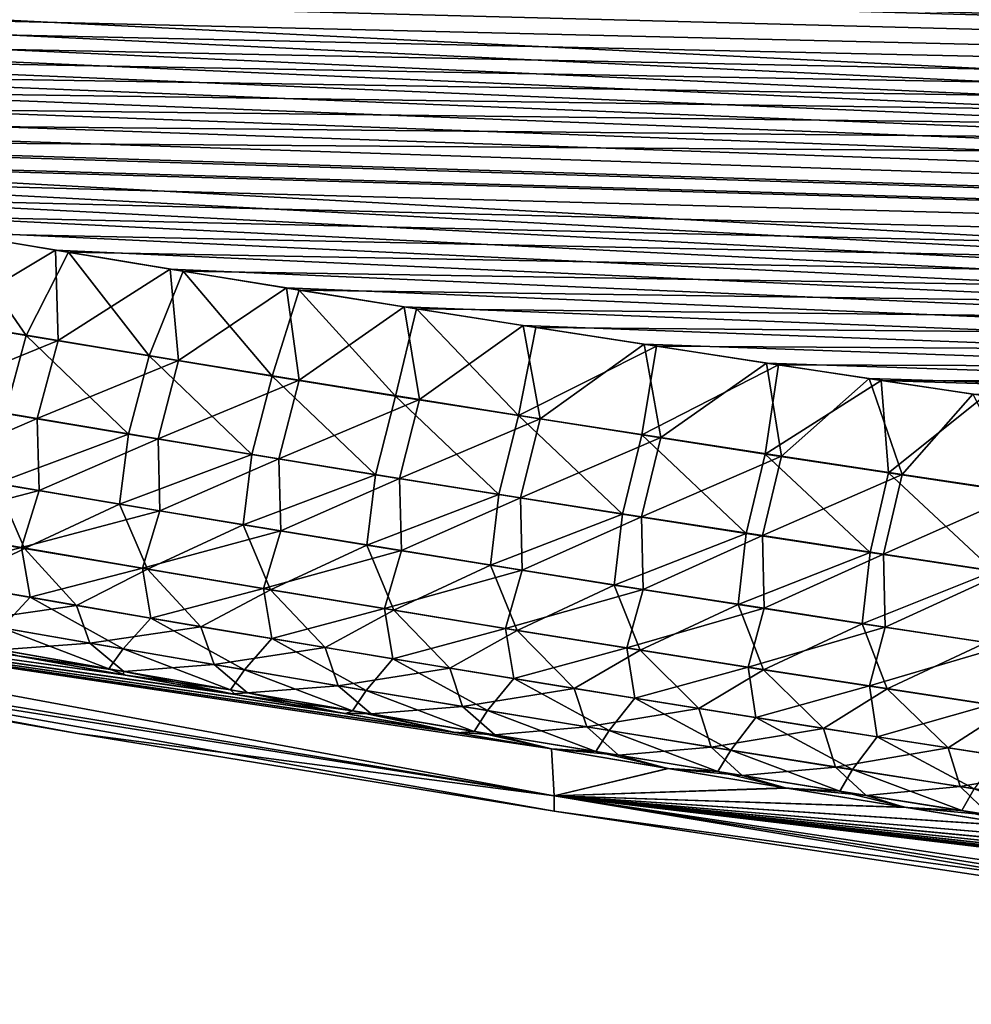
# Model space of a CAD drawing. Header units: metres. Extents: x -61 to 49, y -32 to 32.
# Tile 116 of 256: x 26.01 to 28.02, y -23.94 to -21.86. Entities that reach past the tile are written whole.
import ezdxf

# ---------------------------------------------------------------- set-up
doc = ezdxf.new("R2010")
doc.units = ezdxf.units.M
doc.layers.add('solid_K_27_40_10_000Y34', color=7, linetype='CONTINUOUS')

msp = doc.modelspace()

# ---------------------------------------------------------------- linework, layer by layer
at = {"layer": 'solid_K_27_40_10_000Y34'}
for points in [[(41.866512, -22.241011, -4.715289), (20.388296, -21.244297, -4.608325), (20.172583, -21.195908, -4.637808)], [(42.047718, -21.854116, -5.022421), (41.866512, -22.241011, -4.715289), (20.172583, -21.195908, -4.637808)], [(41.866512, -22.241011, -4.715289), (20.607456, -21.292816, -4.579085), (20.388296, -21.244297, -4.608325)], [(41.866512, -22.241011, -4.715289), (20.829693, -21.341505, -4.550038), (20.607456, -21.292816, -4.579085)], [(41.866512, -22.241011, -4.715289), (21.054878, -21.390381, -4.521169), (20.829693, -21.341505, -4.550038)], [(41.866512, -22.241011, -4.715289), (21.283171, -21.439421, -4.492499), (21.054878, -21.390381, -4.521169)], [(41.866512, -22.241011, -4.715289), (21.514732, -21.488605, -4.46405), (21.283171, -21.439421, -4.492499)], [(41.866512, -22.241011, -4.715289), (21.749722, -21.537914, -4.435843), (21.514732, -21.488605, -4.46405)], [(41.866512, -22.241011, -4.715289), (21.9883, -21.587326, -4.407899), (21.749722, -21.537914, -4.435843)], [(41.866512, -22.241011, -4.715289), (22.230627, -21.636822, -4.38024), (21.9883, -21.587326, -4.407899)], [(41.866512, -22.241011, -4.715289), (22.476862, -21.68638, -4.352885), (22.230627, -21.636822, -4.38024)], [(41.866524, -22.240993, 4.715302), (22.261692, -21.643131, 4.376736), (22.507744, -21.692574, 4.349485)], [(41.866524, -22.240993, 4.715302), (42.047729, -21.854095, 5.022439), (22.261692, -21.643131, 4.376736)], [(41.67128, -22.63817, -4.417105), (22.726818, -21.736027, -4.325805), (22.476862, -21.68638, -4.352885)], [(41.866512, -22.241011, -4.715289), (41.67128, -22.63817, -4.417105), (22.476862, -21.68638, -4.352885)], [(41.866524, -22.240993, 4.715302), (22.507744, -21.692574, 4.349485), (22.757507, -21.742102, 4.322508)], [(41.67128, -22.63817, -4.417105), (22.980062, -21.78582, -4.298938), (22.726818, -21.736027, -4.325805)], [(41.866524, -22.240993, 4.715302), (22.757507, -21.742102, 4.322508), (23.010551, -21.791779, 4.295744)], [(41.67128, -22.63817, -4.417105), (23.185148, -21.825741, -4.277617), (22.980062, -21.78582, -4.298938)], [(41.866524, -22.240993, 4.715302), (23.010551, -21.791779, 4.295744), (23.215467, -21.831604, 4.274504)], [(41.67128, -22.63817, -4.417105), (23.392555, -21.865723, -4.256464), (23.185148, -21.825741, -4.277617)], [(41.866524, -22.240993, 4.715302), (23.215467, -21.831604, 4.274504), (23.422699, -21.871489, 4.253433)], [(41.67128, -22.63817, -4.417105), (23.602381, -21.905748, -4.235495), (23.392555, -21.865723, -4.256464)], [(41.866524, -22.240993, 4.715302), (23.422699, -21.871489, 4.253433), (23.632343, -21.911417, 4.232545)], [(41.67128, -22.63817, -4.417105), (23.814728, -21.945803, -4.214725), (23.602381, -21.905748, -4.235495)], [(41.866524, -22.240993, 4.715302), (23.632343, -21.911417, 4.232545), (23.8445, -21.951372, 4.211856)], [(41.67128, -22.63817, -4.417105), (24.029692, -21.985868, -4.194168), (23.814728, -21.945803, -4.214725)], [(41.866524, -22.240993, 4.715302), (23.8445, -21.951372, 4.211856), (24.059267, -21.991339, 4.191379)], [(41.67128, -22.63817, -4.417105), (24.247375, -22.02593, -4.173838), (24.029692, -21.985868, -4.194168)], [(41.866524, -22.240993, 4.715302), (24.059267, -21.991339, 4.191379), (24.276745, -22.031301, 4.171128)], [(41.67128, -22.63817, -4.417105), (24.467875, -22.065971, -4.153749), (24.247375, -22.02593, -4.173838)], [(41.866524, -22.240993, 4.715302), (24.276745, -22.031301, 4.171128), (24.49703, -22.071241, 4.151118)], [(41.67128, -22.63817, -4.417105), (24.691292, -22.105974, -4.133915), (24.467875, -22.065971, -4.153749)], [(41.866524, -22.240993, 4.715302), (24.49703, -22.071241, 4.151118), (24.720224, -22.111145, 4.131363)], [(41.67128, -22.63817, -4.417105), (24.917397, -22.145981, -4.114298), (24.691292, -22.105974, -4.133915)], [(41.671288, -22.638155, 4.417117), (24.720224, -22.111145, 4.131363), (24.946098, -22.151049, 4.111824)], [(41.671288, -22.638155, 4.417117), (41.866524, -22.240993, 4.715302), (24.720224, -22.111145, 4.131363)], [(41.461411, -23.045681, -4.12811), (25.14587, -22.186041, -4.094847), (24.917397, -22.145981, -4.114298)], [(41.67128, -22.63817, -4.417105), (41.461411, -23.045681, -4.12811), (24.917397, -22.145981, -4.114298)], [(41.671288, -22.638155, 4.417117), (24.946098, -22.151049, 4.111824), (25.174335, -22.191008, 4.09245)], [(41.461411, -23.045681, -4.12811), (25.376831, -22.226135, -4.075581), (25.14587, -22.186041, -4.094847)], [(41.671288, -22.638155, 4.417117), (25.174335, -22.191008, 4.09245), (25.405054, -22.230997, 4.07326)], [(41.461411, -23.045681, -4.12811), (25.610407, -22.266237, -4.05652), (25.376831, -22.226135, -4.075581)], [(41.671288, -22.638155, 4.417117), (25.405054, -22.230997, 4.07326), (25.63838, -22.270996, 4.054276)], [(41.461411, -23.045681, -4.12811), (25.84672, -22.306326, -4.037685), (25.610407, -22.266237, -4.05652)], [(41.671288, -22.638155, 4.417117), (25.63838, -22.270996, 4.054276), (25.874434, -22.31098, 4.035517)], [(26.0238, -22.526585, 3.874636), (25.874434, -22.31098, 4.035517), (25.764185, -22.482822, 3.894345)], [(25.837564, -22.494631, -3.889271), (25.84672, -22.306326, -4.037685), (26.085894, -22.346376, -4.019096)], [(41.461411, -23.045681, -4.12811), (26.085894, -22.346376, -4.019096), (25.84672, -22.306326, -4.037685)], [(41.671288, -22.638155, 4.417117), (25.874434, -22.31098, 4.035517), (26.113338, -22.350925, 4.017003)], [(26.0238, -22.526585, 3.874636), (26.113338, -22.350925, 4.017003), (25.874434, -22.31098, 4.035517)], [(25.837564, -22.494631, -3.889271), (26.085894, -22.346376, -4.019096), (26.091578, -22.537275, -3.870136)], [(26.283569, -22.569756, 3.855456), (26.113338, -22.350925, 4.017003), (26.0238, -22.526585, 3.874636)], [(41.461411, -23.045681, -4.12811), (26.328053, -22.386364, -4.000771), (26.085894, -22.346376, -4.019096)], [(26.091578, -22.537275, -3.870136), (26.085894, -22.346376, -4.019096), (26.328053, -22.386364, -4.000771)], [(41.671288, -22.638155, 4.417117), (26.113338, -22.350925, 4.017003), (26.355221, -22.390806, 3.998752)], [(26.283569, -22.569756, 3.855456), (26.355221, -22.390806, 3.998752), (26.113338, -22.350925, 4.017003)], [(26.091578, -22.537275, -3.870136), (26.328053, -22.386364, -4.000771), (26.345739, -22.579355, -3.851505)], [(26.543491, -22.612337, 3.836794), (26.355221, -22.390806, 3.998752), (26.283569, -22.569756, 3.855456)], [(41.461411, -23.045681, -4.12811), (26.573324, -22.426266, -3.982731), (26.328053, -22.386364, -4.000771)], [(26.345739, -22.579355, -3.851505), (26.328053, -22.386364, -4.000771), (26.573324, -22.426266, -3.982731)], [(41.671288, -22.638155, 4.417117), (26.355221, -22.390806, 3.998752), (26.600201, -22.430601, 3.980786)], [(26.543491, -22.612337, 3.836794), (26.600201, -22.430601, 3.980786), (26.355221, -22.390806, 3.998752)], [(26.345739, -22.579355, -3.851505), (26.573324, -22.426266, -3.982731), (26.600046, -22.620871, -3.833369)], [(41.461411, -23.045681, -4.12811), (26.821829, -22.466057, -3.964994), (26.573324, -22.426266, -3.982731)], [(26.600046, -22.620871, -3.833369), (26.573324, -22.426266, -3.982731), (26.821829, -22.466057, -3.964994)], [(26.803558, -22.654331, 3.818642), (26.600201, -22.430601, 3.980786), (26.543491, -22.612337, 3.836794)], [(41.671288, -22.638155, 4.417117), (26.600201, -22.430601, 3.980786), (26.848402, -22.470284, 3.963121)], [(26.803558, -22.654331, 3.818642), (26.848402, -22.470284, 3.963121), (26.600201, -22.430601, 3.980786)], [(26.600046, -22.620871, -3.833369), (26.821829, -22.466057, -3.964994), (26.85449, -22.661825, -3.81572)], [(41.461411, -23.045681, -4.12811), (27.073692, -22.505713, -3.947579), (26.821829, -22.466057, -3.964994)], [(26.85449, -22.661825, -3.81572), (26.821829, -22.466057, -3.964994), (27.073692, -22.505713, -3.947579)], [(26.0238, -22.526585, 3.874636), (25.764185, -22.482822, 3.894345), (25.979401, -22.691254, 3.707087)], [(27.063768, -22.695744, 3.800991), (26.848402, -22.470284, 3.963121), (26.803558, -22.654331, 3.818642)], [(41.671288, -22.638155, 4.417117), (26.848402, -22.470284, 3.963121), (27.099949, -22.509832, 3.945779)], [(27.063768, -22.695744, 3.800991), (27.099949, -22.509832, 3.945779), (26.848402, -22.470284, 3.963121)], [(25.837564, -22.494631, -3.889271), (26.091578, -22.537275, -3.870136), (25.792618, -22.658981, -3.721556)], [(26.85449, -22.661825, -3.81572), (27.073692, -22.505713, -3.947579), (27.109074, -22.702223, -3.79855)], [(27.063768, -22.695744, 3.800991), (27.354832, -22.549248, 3.928751), (27.099949, -22.509832, 3.945779)], [(41.461411, -23.045681, -4.12811), (27.328907, -22.545237, -3.930479), (27.073692, -22.505713, -3.947579)], [(27.109074, -22.702223, -3.79855), (27.073692, -22.505713, -3.947579), (27.328907, -22.545237, -3.930479)], [(41.671288, -22.638155, 4.417117), (27.099949, -22.509832, 3.945779), (27.354832, -22.549248, 3.928751)], [(26.0238, -22.526585, 3.874636), (25.979401, -22.691254, 3.707087), (26.239922, -22.734955, 3.688231)], [(26.283569, -22.569756, 3.855456), (26.0238, -22.526585, 3.874636), (26.239922, -22.734955, 3.688231)], [(26.091578, -22.537275, -3.870136), (26.047371, -22.702154, -3.702742), (25.792618, -22.658981, -3.721556)], [(26.091578, -22.537275, -3.870136), (26.345739, -22.579355, -3.851505), (26.047371, -22.702154, -3.702742)], [(27.32412, -22.736572, 3.783834), (27.354832, -22.549248, 3.928751), (27.063768, -22.695744, 3.800991)], [(27.109074, -22.702223, -3.79855), (27.328907, -22.545237, -3.930479), (27.363787, -22.742062, -3.781851)], [(27.32412, -22.736572, 3.783834), (27.612488, -22.588654, 3.911933), (27.354832, -22.549248, 3.928751)], [(41.461411, -23.045681, -4.12811), (27.586908, -22.584755, -3.91359), (27.328907, -22.545237, -3.930479)], [(27.363787, -22.742062, -3.781851), (27.328907, -22.545237, -3.930479), (27.586908, -22.584755, -3.91359)], [(41.671288, -22.638155, 4.417117), (27.354832, -22.549248, 3.928751), (27.612488, -22.588654, 3.911933)], [(26.283569, -22.569756, 3.855456), (26.239922, -22.734955, 3.688231), (26.500586, -22.778053, 3.66989)], [(26.543491, -22.612337, 3.836794), (26.283569, -22.569756, 3.855456), (26.500586, -22.778053, 3.66989)], [(26.345739, -22.579355, -3.851505), (26.302263, -22.744749, -3.684428), (26.047371, -22.702154, -3.702742)], [(26.345739, -22.579355, -3.851505), (26.600046, -22.620871, -3.833369), (26.302263, -22.744749, -3.684428)], [(27.584606, -22.776821, 3.767165), (27.612488, -22.588654, 3.911933), (27.32412, -22.736572, 3.783834)], [(27.363787, -22.742062, -3.781851), (27.586908, -22.584755, -3.91359), (27.618631, -22.781347, -3.765616)], [(27.584606, -22.776821, 3.767165), (27.82935, -22.621475, 3.898084), (27.612488, -22.588654, 3.911933)], [(41.461411, -23.045681, -4.12811), (27.80407, -22.617668, -3.899683), (27.586908, -22.584755, -3.91359)], [(27.618631, -22.781347, -3.765616), (27.586908, -22.584755, -3.91359), (27.80407, -22.617668, -3.899683)], [(41.671288, -22.638155, 4.417117), (27.612488, -22.588654, 3.911933), (27.82935, -22.621475, 3.898084)], [(26.543491, -22.612337, 3.836794), (26.500586, -22.778053, 3.66989), (26.761391, -22.820557, 3.652056)], [(26.803558, -22.654331, 3.818642), (26.543491, -22.612337, 3.836794), (26.761391, -22.820557, 3.652056)], [(26.600046, -22.620871, -3.833369), (26.557295, -22.786772, -3.666606), (26.302263, -22.744749, -3.684428)], [(26.600046, -22.620871, -3.833369), (26.85449, -22.661825, -3.81572), (26.557295, -22.786772, -3.666606)], [(27.845224, -22.816492, 3.750977), (27.82935, -22.621475, 3.898084), (27.584606, -22.776821, 3.767165)], [(27.618631, -22.781347, -3.765616), (27.80407, -22.617668, -3.899683), (27.873602, -22.82008, -3.749841)], [(41.461411, -23.045681, -4.12811), (28.023281, -22.650547, -3.885945), (27.80407, -22.617668, -3.899683)], [(27.873602, -22.82008, -3.749841), (27.80407, -22.617668, -3.899683), (28.023281, -22.650547, -3.885945)], [(41.461418, -23.04567, 4.128119), (27.82935, -22.621475, 3.898084), (28.048254, -22.654259, 3.884405)], [(27.845224, -22.816492, 3.750977), (28.048254, -22.654259, 3.884405), (27.82935, -22.621475, 3.898084)], [(41.461418, -23.04567, 4.128119), (41.671288, -22.638155, 4.417117), (27.82935, -22.621475, 3.898084)], [(26.803558, -22.654331, 3.818642), (26.761391, -22.820557, 3.652056), (27.022333, -22.862465, 3.634718)], [(27.063768, -22.695744, 3.800991), (26.803558, -22.654331, 3.818642), (27.022333, -22.862465, 3.634718)], [(28.105974, -22.855587, 3.735264), (28.048254, -22.654259, 3.884405), (27.845224, -22.816492, 3.750977)], [(27.873602, -22.82008, -3.749841), (28.023281, -22.650547, -3.885945), (28.128696, -22.858261, -3.734518)], [(25.792618, -22.658981, -3.721556), (26.047371, -22.702154, -3.702742), (25.796803, -22.810253, -3.531283)], [(26.85449, -22.661825, -3.81572), (26.81246, -22.82822, -3.649268), (26.557295, -22.786772, -3.666606)], [(26.85449, -22.661825, -3.81572), (27.109074, -22.702223, -3.79855), (26.81246, -22.82822, -3.649268)], [(26.239922, -22.734955, 3.688231), (25.979401, -22.691254, 3.707087), (25.960297, -22.838697, 3.518776)], [(27.063768, -22.695744, 3.800991), (27.022333, -22.862465, 3.634718), (27.283409, -22.90378, 3.61787)], [(27.32412, -22.736572, 3.783834), (27.063768, -22.695744, 3.800991), (27.283409, -22.90378, 3.61787)], [(26.047371, -22.702154, -3.702742), (26.051502, -22.853748, -3.512894), (25.796803, -22.810253, -3.531283)], [(26.047371, -22.702154, -3.702742), (26.302263, -22.744749, -3.684428), (26.051502, -22.853748, -3.512894)], [(27.109074, -22.702223, -3.79855), (27.067757, -22.869102, -3.632405), (26.81246, -22.82822, -3.649268)], [(27.109074, -22.702223, -3.79855), (27.363787, -22.742062, -3.781851), (27.067757, -22.869102, -3.632405)], [(26.239922, -22.734955, 3.688231), (25.960297, -22.838697, 3.518776), (26.221151, -22.882845, 3.500273)], [(26.500586, -22.778053, 3.66989), (26.239922, -22.734955, 3.688231), (26.221151, -22.882845, 3.500273)], [(27.32412, -22.736572, 3.783834), (27.283409, -22.90378, 3.61787), (27.544617, -22.944506, 3.601507)], [(27.584606, -22.776821, 3.767165), (27.32412, -22.736572, 3.783834), (27.544617, -22.944506, 3.601507)], [(26.302263, -22.744749, -3.684428), (26.306334, -22.89666, -3.494997), (26.051502, -22.853748, -3.512894)], [(26.302263, -22.744749, -3.684428), (26.557295, -22.786772, -3.666606), (26.306334, -22.89666, -3.494997)], [(27.363787, -22.742062, -3.781851), (27.323181, -22.909416, -3.616009), (27.067757, -22.869102, -3.632405)], [(27.363787, -22.742062, -3.781851), (27.618631, -22.781347, -3.765616), (27.323181, -22.909416, -3.616009)], [(26.500586, -22.778053, 3.66989), (26.221151, -22.882845, 3.500273), (26.482143, -22.926382, 3.482279)], [(26.761391, -22.820557, 3.652056), (26.500586, -22.778053, 3.66989), (26.482143, -22.926382, 3.482279)], [(27.584606, -22.776821, 3.767165), (27.544617, -22.944506, 3.601507), (27.80595, -22.984642, 3.58562)], [(27.845224, -22.816492, 3.750977), (27.584606, -22.776821, 3.767165), (27.80595, -22.984642, 3.58562)], [(26.557295, -22.786772, -3.666606), (26.561296, -22.93899, -3.477586), (26.306334, -22.89666, -3.494997)], [(26.557295, -22.786772, -3.666606), (26.81246, -22.82822, -3.649268), (26.561296, -22.93899, -3.477586)], [(27.618631, -22.781347, -3.765616), (27.578728, -22.949167, -3.600074), (27.323181, -22.909416, -3.616009)], [(27.618631, -22.781347, -3.765616), (27.873602, -22.82008, -3.749841), (27.578728, -22.949167, -3.600074)], [(25.758371, -22.930374, -3.328231), (25.796803, -22.810253, -3.531283), (26.051502, -22.853748, -3.512894)], [(26.761391, -22.820557, 3.652056), (26.482143, -22.926382, 3.482279), (26.743269, -22.969313, 3.464786)], [(27.022333, -22.862465, 3.634718), (26.761391, -22.820557, 3.652056), (26.743269, -22.969313, 3.464786)], [(27.873602, -22.82008, -3.749841), (27.834398, -22.988354, -3.584594), (27.578728, -22.949167, -3.600074)], [(27.845224, -22.816492, 3.750977), (27.80595, -22.984642, 3.58562), (28.06741, -23.024193, 3.570203)], [(27.873602, -22.82008, -3.749841), (28.128696, -22.858261, -3.734518), (27.834398, -22.988354, -3.584594)], [(28.105974, -22.855587, 3.735264), (27.845224, -22.816492, 3.750977), (28.06741, -23.024193, 3.570203)], [(25.960297, -22.838697, 3.518776), (25.760496, -22.931086, 3.327442), (26.02022, -22.97592, 3.308966)], [(26.221151, -22.882845, 3.500273), (25.960297, -22.838697, 3.518776), (26.02022, -22.97592, 3.308966)], [(26.81246, -22.82822, -3.649268), (26.816385, -22.980742, -3.460651), (26.561296, -22.93899, -3.477586)], [(26.81246, -22.82822, -3.649268), (27.067757, -22.869102, -3.632405), (26.816385, -22.980742, -3.460651)], [(25.758371, -22.930374, -3.328231), (26.051502, -22.853748, -3.512894), (26.013727, -22.974459, -3.310066)], [(26.013727, -22.974459, -3.310066), (26.051502, -22.853748, -3.512894), (26.306334, -22.89666, -3.494997)], [(27.022333, -22.862465, 3.634718), (26.743269, -22.969313, 3.464786), (27.004526, -23.011639, 3.447785)], [(27.283409, -22.90378, 3.61787), (27.022333, -22.862465, 3.634718), (27.004526, -23.011639, 3.447785)], [(28.128696, -22.858261, -3.734518), (28.090185, -23.026981, -3.569562), (27.834398, -22.988354, -3.584594)], [(26.221151, -22.882845, 3.500273), (26.02022, -22.97592, 3.308966), (26.280073, -23.020138, 3.290998)], [(26.482143, -22.926382, 3.482279), (26.221151, -22.882845, 3.500273), (26.280073, -23.020138, 3.290998)], [(27.067757, -22.869102, -3.632405), (27.071598, -23.021917, -3.444183), (26.816385, -22.980742, -3.460651)], [(27.067757, -22.869102, -3.632405), (27.323181, -22.909416, -3.616009), (27.071598, -23.021917, -3.444183)], [(26.013727, -22.974459, -3.310066), (26.306334, -22.89666, -3.494997), (26.269211, -23.017948, -3.292393)], [(26.269211, -23.017948, -3.292393), (26.306334, -22.89666, -3.494997), (26.561296, -22.93899, -3.477586)], [(27.283409, -22.90378, 3.61787), (27.004526, -23.011639, 3.447785), (27.265911, -23.053366, 3.431269)], [(27.544617, -22.944506, 3.601507), (27.283409, -22.90378, 3.61787), (27.265911, -23.053366, 3.431269)], [(26.482143, -22.926382, 3.482279), (26.280073, -23.020138, 3.290998), (26.540056, -23.063744, 3.273528)], [(26.743269, -22.969313, 3.464786), (26.482143, -22.926382, 3.482279), (26.540056, -23.063744, 3.273528)], [(27.323181, -22.909416, -3.616009), (27.326933, -23.062521, -3.428176), (27.071598, -23.021917, -3.444183)], [(27.323181, -22.909416, -3.616009), (27.578728, -22.949167, -3.600074), (27.326933, -23.062521, -3.428176)], [(25.758371, -22.930374, -3.328231), (26.013727, -22.974459, -3.310066), (25.777018, -23.034933, -3.107943)], [(26.02022, -22.97592, 3.308966), (25.760496, -22.931086, 3.327442), (25.867485, -23.050989, 3.100967)], [(26.269211, -23.017948, -3.292393), (26.561296, -22.93899, -3.477586), (26.524818, -23.060843, -3.275202)], [(26.524818, -23.060843, -3.275202), (26.561296, -22.93899, -3.477586), (26.816385, -22.980742, -3.460651)], [(27.544617, -22.944506, 3.601507), (27.265911, -23.053366, 3.431269), (27.52742, -23.094492, 3.415232)], [(27.80595, -22.984642, 3.58562), (27.544617, -22.944506, 3.601507), (27.52742, -23.094492, 3.415232)], [(27.578728, -22.949167, -3.600074), (27.582384, -23.102552, -3.412623), (27.326933, -23.062521, -3.428176)], [(27.578728, -22.949167, -3.600074), (27.834398, -22.988354, -3.584594), (27.582384, -23.102552, -3.412623)], [(26.013727, -22.974459, -3.310066), (26.032104, -23.079344, -3.090114), (25.777018, -23.034933, -3.107943)], [(26.02022, -22.97592, 3.308966), (25.867485, -23.050989, 3.100967), (26.12998, -23.096458, 3.082798)], [(26.013727, -22.974459, -3.310066), (26.269211, -23.017948, -3.292393), (26.032104, -23.079344, -3.090114)], [(26.280073, -23.020138, 3.290998), (26.02022, -22.97592, 3.308966), (26.12998, -23.096458, 3.082798)], [(26.524818, -23.060843, -3.275202), (26.816385, -22.980742, -3.460651), (26.78055, -23.103149, -3.258486)], [(26.743269, -22.969313, 3.464786), (26.540056, -23.063744, 3.273528), (26.800165, -23.106739, 3.256547)], [(27.004526, -23.011639, 3.447785), (26.743269, -22.969313, 3.464786), (26.800165, -23.106739, 3.256547)], [(26.78055, -23.103149, -3.258486), (26.816385, -22.980742, -3.460651), (27.071598, -23.021917, -3.444183)], [(27.80595, -22.984642, 3.58562), (27.52742, -23.094492, 3.415232), (27.789051, -23.135019, 3.399667)], [(27.834398, -22.988354, -3.584594), (27.837954, -23.142015, -3.397517), (27.582384, -23.102552, -3.412623)], [(28.06741, -23.024193, 3.570203), (27.80595, -22.984642, 3.58562), (27.789051, -23.135019, 3.399667)], [(27.834398, -22.988354, -3.584594), (28.090185, -23.026981, -3.569562), (27.837954, -23.142015, -3.397517)], [(27.138914, -23.498264, 1.241343), (24.389816, -22.989401, 1.829864), (24.389816, -23.043926, 0.915654)], [(26.228994, -23.242649, 2.556341), (26.0012, -23.201933, 2.577144), (24.389816, -22.989401, 1.829864)], [(26.459494, -23.283319, 2.535849), (26.228994, -23.242649, 2.556341), (24.389816, -22.989401, 1.829864)], [(26.692209, -23.323858, 2.515584), (26.459494, -23.283319, 2.535849), (24.389816, -22.989401, 1.829864)], [(26.92713, -23.364248, 2.495544), (26.692209, -23.323858, 2.515584), (24.389816, -22.989401, 1.829864)], [(27.133354, -23.399267, 2.47831), (26.92713, -23.364248, 2.495544), (24.389816, -22.989401, 1.829864)], [(27.138914, -23.498264, 1.241343), (27.133354, -23.399267, 2.47831), (24.389816, -22.989401, 1.829864)], [(24.389816, -22.989403, -1.829837), (27.133478, -23.399288, -2.478307), (27.138914, -23.498264, -1.241331)], [(24.389816, -22.989403, -1.829837), (26.933027, -23.365255, -2.49505), (27.133478, -23.399288, -2.478307)], [(24.389816, -23.043926, -0.91564), (24.389816, -22.989403, -1.829837), (27.138914, -23.498264, -1.241331)], [(24.389816, -22.989403, -1.829837), (26.697926, -23.324846, -2.51509), (26.933027, -23.365255, -2.49505)], [(24.389816, -22.989403, -1.829837), (26.465063, -23.284298, -2.535353), (26.697926, -23.324846, -2.51509)], [(24.389816, -22.989403, -1.829837), (26.234451, -23.24362, -2.555841), (26.465063, -23.284298, -2.535353)], [(24.389816, -22.989403, -1.829837), (26.006565, -23.202898, -2.576639), (26.234451, -23.24362, -2.555841)], [(26.269211, -23.017948, -3.292393), (26.287313, -23.123154, -3.072771), (26.032104, -23.079344, -3.090114)], [(26.280073, -23.020138, 3.290998), (26.12998, -23.096458, 3.082798), (26.392601, -23.141293, 3.065138)], [(26.269211, -23.017948, -3.292393), (26.524818, -23.060843, -3.275202), (26.287313, -23.123154, -3.072771)], [(26.540056, -23.063744, 3.273528), (26.280073, -23.020138, 3.290998), (26.392601, -23.141293, 3.065138)], [(26.78055, -23.103149, -3.258486), (27.071598, -23.021917, -3.444183), (27.036398, -23.144869, -3.242236)], [(27.004526, -23.011639, 3.447785), (26.800165, -23.106739, 3.256547), (27.060398, -23.14913, 3.240046)], [(27.265911, -23.053366, 3.431269), (27.004526, -23.011639, 3.447785), (27.060398, -23.14913, 3.240046)], [(27.036398, -23.144869, -3.242236), (27.071598, -23.021917, -3.444183), (27.326933, -23.062521, -3.428176)], [(28.06741, -23.024193, 3.570203), (27.789051, -23.135019, 3.399667), (28.050802, -23.174953, 3.384566)], [(28.090185, -23.026981, -3.569562), (28.093634, -23.18091, -3.382854), (27.837954, -23.142015, -3.397517)], [(24.389816, -23.043926, -0.91564), (27.138914, -23.498264, -1.241331), (27.138914, -23.531031)], [(24.389816, -23.043926, -0.91564), (27.138914, -23.531031), (26.132151, -23.366625)], [(24.389816, -23.062111), (24.389816, -23.043926, -0.91564), (26.132151, -23.366625)], [(27.138914, -23.498264, 1.241343), (24.389816, -23.043926, 0.915654), (24.389816, -23.062111)], [(25.777018, -23.034933, -3.107943), (26.032104, -23.079344, -3.090114), (25.972599, -23.143799, -2.86543)], [(26.12998, -23.096458, 3.082798), (25.867485, -23.050989, 3.100967), (25.896544, -23.130569, 2.87019)], [(27.138914, -23.498264, 1.241343), (24.389816, -23.062111), (26.132151, -23.366625)], [(26.524818, -23.060843, -3.275202), (26.542639, -23.166363, -3.055905), (26.287313, -23.123154, -3.072771)], [(26.540056, -23.063744, 3.273528), (26.392601, -23.141293, 3.065138), (26.655346, -23.185493, 3.047978)], [(26.524818, -23.060843, -3.275202), (26.78055, -23.103149, -3.258486), (26.542639, -23.166363, -3.055905)], [(26.800165, -23.106739, 3.256547), (26.540056, -23.063744, 3.273528), (26.655346, -23.185493, 3.047978)], [(27.036398, -23.144869, -3.242236), (27.326933, -23.062521, -3.428176), (27.292364, -23.186005, -3.226443)], [(27.265911, -23.053366, 3.431269), (27.060398, -23.14913, 3.240046), (27.320749, -23.190916, 3.22402)], [(27.52742, -23.094492, 3.415232), (27.265911, -23.053366, 3.431269), (27.320749, -23.190916, 3.22402)], [(27.292364, -23.186005, -3.226443), (27.326933, -23.062521, -3.428176), (27.582384, -23.102552, -3.412623)], [(26.032104, -23.079344, -3.090114), (26.228851, -23.188374, -2.848111), (25.972599, -23.143799, -2.86543)], [(26.032104, -23.079344, -3.090114), (26.287313, -23.123154, -3.072771), (26.228851, -23.188374, -2.848111)], [(26.12998, -23.096458, 3.082798), (25.896544, -23.130569, 2.87019), (26.15859, -23.176344, 2.852321)], [(26.392601, -23.141293, 3.065138), (26.12998, -23.096458, 3.082798), (26.15859, -23.176344, 2.852321)], [(26.78055, -23.103149, -3.258486), (26.79808, -23.208975, -3.039507), (26.542639, -23.166363, -3.055905)], [(26.800165, -23.106739, 3.256547), (26.655346, -23.185493, 3.047978), (26.918213, -23.229065, 3.031309)], [(26.78055, -23.103149, -3.258486), (27.036398, -23.144869, -3.242236), (26.79808, -23.208975, -3.039507)], [(27.060398, -23.14913, 3.240046), (26.800165, -23.106739, 3.256547), (26.918213, -23.229065, 3.031309)], [(27.292364, -23.186005, -3.226443), (27.582384, -23.102552, -3.412623), (27.548443, -23.226559, -3.211103)], [(27.52742, -23.094492, 3.415232), (27.320749, -23.190916, 3.22402), (27.581219, -23.2321, 3.208462)], [(27.789051, -23.135019, 3.399667), (27.52742, -23.094492, 3.415232), (27.581219, -23.2321, 3.208462)], [(27.548443, -23.226559, -3.211103), (27.582384, -23.102552, -3.412623), (27.837954, -23.142015, -3.397517)], [(26.15859, -23.176344, 2.852321), (25.896544, -23.130569, 2.87019), (25.969143, -23.189999, 2.629873)], [(26.287313, -23.123154, -3.072771), (26.485216, -23.232336, -2.831273), (26.228851, -23.188374, -2.848111)], [(26.287313, -23.123154, -3.072771), (26.542639, -23.166363, -3.055905), (26.485216, -23.232336, -2.831273)], [(25.972599, -23.143799, -2.86543), (26.198706, -23.23037, -2.614584), (25.941879, -23.18515, -2.631859)], [(25.972599, -23.143799, -2.86543), (26.228851, -23.188374, -2.848111), (26.198706, -23.23037, -2.614584)], [(26.392601, -23.141293, 3.065138), (26.15859, -23.176344, 2.852321), (26.420757, -23.221474, 2.834956)], [(26.655346, -23.185493, 3.047978), (26.392601, -23.141293, 3.065138), (26.420757, -23.221474, 2.834956)], [(27.036398, -23.144869, -3.242236), (27.053635, -23.250996, -3.023569), (26.79808, -23.208975, -3.039507)], [(27.060398, -23.14913, 3.240046), (26.918213, -23.229065, 3.031309), (27.181196, -23.272011, 3.015123)], [(27.036398, -23.144869, -3.242236), (27.292364, -23.186005, -3.226443), (27.053635, -23.250996, -3.023569)], [(27.320749, -23.190916, 3.22402), (27.060398, -23.14913, 3.240046), (27.181196, -23.272011, 3.015123)], [(27.548443, -23.226559, -3.211103), (27.837954, -23.142015, -3.397517), (27.804632, -23.266533, -3.196208)], [(27.789051, -23.135019, 3.399667), (27.581219, -23.2321, 3.208462), (27.841803, -23.272684, 3.193365)], [(28.050802, -23.174953, 3.384566), (27.789051, -23.135019, 3.399667), (27.841803, -23.272684, 3.193365)], [(27.804632, -23.266533, -3.196208), (27.837954, -23.142015, -3.397517), (28.093634, -23.18091, -3.382854)], [(26.542639, -23.166363, -3.055905), (26.741695, -23.275686, -2.814906), (26.485216, -23.232336, -2.831273)], [(26.542639, -23.166363, -3.055905), (26.79808, -23.208975, -3.039507), (26.741695, -23.275686, -2.814906)], [(28.050802, -23.174953, 3.384566), (27.841803, -23.272684, 3.193365), (28.102499, -23.312672, 3.178722)], [(25.941879, -23.18515, -2.631859), (26.198706, -23.23037, -2.614584), (26.006565, -23.202898, -2.576639)], [(26.15859, -23.176344, 2.852321), (25.969143, -23.189999, 2.629873), (26.230007, -23.235855, 2.612361)], [(26.230007, -23.235855, 2.612361), (25.969143, -23.189999, 2.629873), (26.0012, -23.201933, 2.577144)], [(26.420757, -23.221474, 2.834956), (26.15859, -23.176344, 2.852321), (26.230007, -23.235855, 2.612361)], [(26.228851, -23.188374, -2.848111), (26.455643, -23.274961, -2.59779), (26.198706, -23.23037, -2.614584)], [(26.228851, -23.188374, -2.848111), (26.485216, -23.232336, -2.831273), (26.455643, -23.274961, -2.59779)], [(26.655346, -23.185493, 3.047978), (26.420757, -23.221474, 2.834956), (26.683043, -23.265968, 2.818084)], [(26.918213, -23.229065, 3.031309), (26.655346, -23.185493, 3.047978), (26.683043, -23.265968, 2.818084)], [(27.292364, -23.186005, -3.226443), (27.309299, -23.292425, -3.008083), (27.053635, -23.250996, -3.023569)], [(27.320749, -23.190916, 3.22402), (27.181196, -23.272011, 3.015123), (27.444296, -23.314333, 2.999414)], [(27.292364, -23.186005, -3.226443), (27.548443, -23.226559, -3.211103), (27.309299, -23.292425, -3.008083)], [(27.581219, -23.2321, 3.208462), (27.320749, -23.190916, 3.22402), (27.444296, -23.314333, 2.999414)], [(27.804632, -23.266533, -3.196208), (28.093634, -23.18091, -3.382854), (28.060932, -23.305929, -3.181753)], [(26.230007, -23.235855, 2.612361), (26.0012, -23.201933, 2.577144), (26.228994, -23.242649, 2.556341)], [(26.198706, -23.23037, -2.614584), (26.234451, -23.24362, -2.555841), (26.006565, -23.202898, -2.576639)], [(26.79808, -23.208975, -3.039507), (26.998281, -23.31843, -2.799001), (26.741695, -23.275686, -2.814906)], [(26.79808, -23.208975, -3.039507), (27.053635, -23.250996, -3.023569), (26.998281, -23.31843, -2.799001)], [(26.198706, -23.23037, -2.614584), (26.455643, -23.274961, -2.59779), (26.234451, -23.24362, -2.555841)], [(26.230007, -23.235855, 2.612361), (26.228994, -23.242649, 2.556341), (26.459494, -23.283319, 2.535849)], [(26.420757, -23.221474, 2.834956), (26.230007, -23.235855, 2.612361), (26.490986, -23.281069, 2.595344)], [(26.490986, -23.281069, 2.595344), (26.230007, -23.235855, 2.612361), (26.459494, -23.283319, 2.535849)], [(26.683043, -23.265968, 2.818084), (26.420757, -23.221474, 2.834956), (26.490986, -23.281069, 2.595344)], [(26.485216, -23.232336, -2.831273), (26.712688, -23.318932, -2.581468), (26.455643, -23.274961, -2.59779)], [(26.485216, -23.232336, -2.831273), (26.741695, -23.275686, -2.814906), (26.712688, -23.318932, -2.581468)], [(26.918213, -23.229065, 3.031309), (26.683043, -23.265968, 2.818084), (26.94544, -23.309824, 2.801697)], [(27.181196, -23.272011, 3.015123), (26.918213, -23.229065, 3.031309), (26.94544, -23.309824, 2.801697)], [(27.548443, -23.226559, -3.211103), (27.565071, -23.333267, -2.993044), (27.309299, -23.292425, -3.008083)], [(27.581219, -23.2321, 3.208462), (27.444296, -23.314333, 2.999414), (27.707508, -23.356031, 2.984175)], [(27.548443, -23.226559, -3.211103), (27.804632, -23.266533, -3.196208), (27.565071, -23.333267, -2.993044)], [(27.841803, -23.272684, 3.193365), (27.581219, -23.2321, 3.208462), (27.707508, -23.356031, 2.984175)], [(26.455643, -23.274961, -2.59779), (26.465063, -23.284298, -2.535353), (26.234451, -23.24362, -2.555841)], [(27.053635, -23.250996, -3.023569), (27.254976, -23.360571, -2.783551), (26.998281, -23.31843, -2.799001)], [(27.053635, -23.250996, -3.023569), (27.309299, -23.292425, -3.008083), (27.254976, -23.360571, -2.783551)], [(26.455643, -23.274961, -2.59779), (26.712688, -23.318932, -2.581468), (26.465063, -23.284298, -2.535353)], [(26.683043, -23.265968, 2.818084), (26.490986, -23.281069, 2.595344), (26.752073, -23.32564, 2.57881)], [(26.94544, -23.309824, 2.801697), (26.683043, -23.265968, 2.818084), (26.752073, -23.32564, 2.57881)], [(26.741695, -23.275686, -2.814906), (26.969839, -23.362282, -2.565611), (26.712688, -23.318932, -2.581468)], [(26.741695, -23.275686, -2.814906), (26.998281, -23.31843, -2.799001), (26.969839, -23.362282, -2.565611)], [(27.181196, -23.272011, 3.015123), (26.94544, -23.309824, 2.801697), (27.207952, -23.35305, 2.785788)], [(27.444296, -23.314333, 2.999414), (27.181196, -23.272011, 3.015123), (27.207952, -23.35305, 2.785788)], [(27.804632, -23.266533, -3.196208), (27.82095, -23.373524, -2.978444), (27.565071, -23.333267, -2.993044)], [(27.841803, -23.272684, 3.193365), (27.707508, -23.356031, 2.984175), (27.970833, -23.397112, 2.969398)], [(27.804632, -23.266533, -3.196208), (28.060932, -23.305929, -3.181753), (27.82095, -23.373524, -2.978444)], [(28.102499, -23.312672, 3.178722), (27.841803, -23.272684, 3.193365), (27.970833, -23.397112, 2.969398)], [(26.490986, -23.281069, 2.595344), (26.459494, -23.283319, 2.535849), (26.692209, -23.323858, 2.515584)], [(26.712688, -23.318932, -2.581468), (26.697926, -23.324846, -2.51509), (26.465063, -23.284298, -2.535353)], [(26.752073, -23.32564, 2.57881), (26.490986, -23.281069, 2.595344), (26.692209, -23.323858, 2.515584)], [(27.309299, -23.292425, -3.008083), (27.511774, -23.402109, -2.768548), (27.254976, -23.360571, -2.783551)], [(27.309299, -23.292425, -3.008083), (27.565071, -23.333267, -2.993044), (27.511774, -23.402109, -2.768548)], [(26.712688, -23.318932, -2.581468), (26.933027, -23.365255, -2.49505), (26.697926, -23.324846, -2.51509)], [(26.712688, -23.318932, -2.581468), (26.969839, -23.362282, -2.565611), (26.933027, -23.365255, -2.49505)], [(26.94544, -23.309824, 2.801697), (26.752073, -23.32564, 2.57881), (27.013269, -23.369576, 2.562754)], [(27.207952, -23.35305, 2.785788), (26.94544, -23.309824, 2.801697), (27.013269, -23.369576, 2.562754)], [(26.998281, -23.31843, -2.799001), (27.227091, -23.405018, -2.550208), (26.969839, -23.362282, -2.565611)], [(26.998281, -23.31843, -2.799001), (27.254976, -23.360571, -2.783551), (27.227091, -23.405018, -2.550208)], [(27.444296, -23.314333, 2.999414), (27.207952, -23.35305, 2.785788), (27.470573, -23.395643, 2.770351)], [(27.707508, -23.356031, 2.984175), (27.444296, -23.314333, 2.999414), (27.470573, -23.395643, 2.770351)], [(28.060932, -23.305929, -3.181753), (28.076931, -23.413195, -2.964279), (27.82095, -23.373524, -2.978444)], [(28.102499, -23.312672, 3.178722), (27.970833, -23.397112, 2.969398), (28.234264, -23.437574, 2.955078)], [(26.752073, -23.32564, 2.57881), (26.692209, -23.323858, 2.515584), (26.92713, -23.364248, 2.495544)], [(27.013269, -23.369576, 2.562754), (26.752073, -23.32564, 2.57881), (26.92713, -23.364248, 2.495544)], [(27.565071, -23.333267, -2.993044), (27.768675, -23.443047, -2.753988), (27.511774, -23.402109, -2.768548)], [(27.565071, -23.333267, -2.993044), (27.82095, -23.373524, -2.978444), (27.768675, -23.443047, -2.753988)], [(26.969839, -23.362282, -2.565611), (27.133478, -23.399288, -2.478307), (26.933027, -23.365255, -2.49505)], [(26.969839, -23.362282, -2.565611), (27.227091, -23.405018, -2.550208), (27.133478, -23.399288, -2.478307)], [(27.207952, -23.35305, 2.785788), (27.013269, -23.369576, 2.562754), (27.274572, -23.412874, 2.547168)], [(27.470573, -23.395643, 2.770351), (27.207952, -23.35305, 2.785788), (27.274572, -23.412874, 2.547168)], [(27.254976, -23.360571, -2.783551), (27.484446, -23.447142, -2.535255), (27.227091, -23.405018, -2.550208)], [(27.254976, -23.360571, -2.783551), (27.511774, -23.402109, -2.768548), (27.484446, -23.447142, -2.535255)], [(27.707508, -23.356031, 2.984175), (27.470573, -23.395643, 2.770351), (27.733301, -23.437611, 2.755378)], [(27.970833, -23.397112, 2.969398), (27.707508, -23.356031, 2.984175), (27.733301, -23.437611, 2.755378)], [(27.138914, -23.498264, 1.241343), (26.132151, -23.366625), (27.138914, -23.531031)], [(27.013269, -23.369576, 2.562754), (26.92713, -23.364248, 2.495544), (27.133354, -23.399267, 2.47831)], [(27.274572, -23.412874, 2.547168), (27.013269, -23.369576, 2.562754), (27.133354, -23.399267, 2.47831)], [(27.82095, -23.373524, -2.978444), (28.025677, -23.483389, -2.739864), (27.768675, -23.443047, -2.753988)], [(27.82095, -23.373524, -2.978444), (28.076931, -23.413195, -2.964279), (28.025677, -23.483389, -2.739864)], [(27.378958, -23.440437, 2.458234), (27.133354, -23.399267, 2.47831), (27.138914, -23.498264, 1.241343)], [(27.274572, -23.412874, 2.547168), (27.133354, -23.399267, 2.47831), (27.378958, -23.440437, 2.458234)], [(27.138914, -23.498264, -1.241331), (27.133478, -23.399288, -2.478307), (27.380445, -23.440683, -2.458127)], [(27.227091, -23.405018, -2.550208), (27.380445, -23.440683, -2.458127), (27.133478, -23.399288, -2.478307)], [(27.470573, -23.395643, 2.770351), (27.274572, -23.412874, 2.547168), (27.53598, -23.455542, 2.532046)], [(27.733301, -23.437611, 2.755378), (27.470573, -23.395643, 2.770351), (27.53598, -23.455542, 2.532046)], [(27.511774, -23.402109, -2.768548), (27.741898, -23.488651, -2.520746), (27.484446, -23.447142, -2.535255)], [(27.511774, -23.402109, -2.768548), (27.768675, -23.443047, -2.753988), (27.741898, -23.488651, -2.520746)], [(27.970833, -23.397112, 2.969398), (27.733301, -23.437611, 2.755378), (27.996136, -23.478951, 2.740861)], [(28.234264, -23.437574, 2.955078), (27.970833, -23.397112, 2.969398), (27.996136, -23.478951, 2.740861)], [(27.227091, -23.405018, -2.550208), (27.484446, -23.447142, -2.535255), (27.380445, -23.440683, -2.458127)], [(27.53598, -23.455542, 2.532046), (27.274572, -23.412874, 2.547168), (27.378958, -23.440437, 2.458234)], [(27.62722, -23.481464, 2.438452), (27.378958, -23.440437, 2.458234), (27.138914, -23.498264, 1.241343)], [(27.138914, -23.498264, -1.241331), (27.380445, -23.440683, -2.458127), (27.6301, -23.481936, -2.438241)], [(27.53598, -23.455542, 2.532046), (27.378958, -23.440437, 2.458234), (27.62722, -23.481464, 2.438452)], [(27.484446, -23.447142, -2.535255), (27.6301, -23.481936, -2.438241), (27.380445, -23.440683, -2.458127)], [(27.733301, -23.437611, 2.755378), (27.53598, -23.455542, 2.532046), (27.797489, -23.497578, 2.51738)], [(27.996136, -23.478951, 2.740861), (27.733301, -23.437611, 2.755378), (27.797489, -23.497578, 2.51738)], [(27.768675, -23.443047, -2.753988), (27.999449, -23.529554, -2.506672), (27.741898, -23.488651, -2.520746)], [(27.768675, -23.443047, -2.753988), (28.025677, -23.483389, -2.739864), (27.999449, -23.529554, -2.506672)], [(28.234264, -23.437574, 2.955078), (27.996136, -23.478951, 2.740861), (28.259075, -23.519669, 2.726796)], [(27.484446, -23.447142, -2.535255), (27.741898, -23.488651, -2.520746), (27.6301, -23.481936, -2.438241)], [(27.797489, -23.497578, 2.51738), (27.53598, -23.455542, 2.532046), (27.62722, -23.481464, 2.438452)], [(27.878258, -23.522346, 2.418983), (27.62722, -23.481464, 2.438452), (27.138914, -23.498264, 1.241343)], [(27.138914, -23.498264, -1.241331), (27.6301, -23.481936, -2.438241), (27.882555, -23.523041, -2.418671)], [(27.797489, -23.497578, 2.51738), (27.62722, -23.481464, 2.438452), (27.878258, -23.522346, 2.418983)], [(27.741898, -23.488651, -2.520746), (27.882555, -23.523041, -2.418671), (27.6301, -23.481936, -2.438241)], [(27.996136, -23.478951, 2.740861), (27.797489, -23.497578, 2.51738), (28.059099, -23.538988, 2.503163)], [(28.259075, -23.519669, 2.726796), (27.996136, -23.478951, 2.740861), (28.059099, -23.538988, 2.503163)], [(28.025677, -23.483389, -2.739864), (28.257095, -23.569851, -2.493029), (27.999449, -23.529554, -2.506672)], [(27.138914, -23.498264, -1.241331), (29.895277, -23.829071, -2.28275), (29.897787, -23.911207, -1.142849)], [(27.138914, -23.498264, -1.241331), (29.637676, -23.792023, -2.298248), (29.895277, -23.829071, -2.28275)], [(27.138914, -23.498264, -1.241331), (29.897787, -23.911207, -1.142849), (29.897787, -23.938503)], [(27.138914, -23.498264, -1.241331), (29.897787, -23.938503), (29.081827, -23.824535)], [(27.138914, -23.531031), (27.138914, -23.498264, -1.241331), (29.081827, -23.824535)], [(27.138914, -23.498264, -1.241331), (29.383417, -23.75486, -2.31399), (29.637676, -23.792023, -2.298248)], [(27.138914, -23.498264, -1.241331), (29.132282, -23.717558, -2.330087), (29.383417, -23.75486, -2.31399)], [(27.138914, -23.498264, -1.241331), (28.884113, -23.680113, -2.34656), (29.132282, -23.717558, -2.330087)], [(27.138914, -23.498264, -1.241331), (28.638819, -23.642527, -2.36339), (28.884113, -23.680113, -2.34656)], [(27.138914, -23.498264, -1.241331), (28.396311, -23.604807, -2.380563), (28.638819, -23.642527, -2.36339)], [(27.138914, -23.498264, -1.241331), (28.137922, -23.563997, -2.399439), (28.396311, -23.604807, -2.380563)], [(27.138914, -23.498264, -1.241331), (27.882555, -23.523041, -2.418671), (28.137922, -23.563997, -2.399439)], [(29.897787, -23.911207, 1.142828), (27.138914, -23.498264, 1.241343), (27.138914, -23.531031)], [(28.132189, -23.563087, 2.399847), (27.878258, -23.522346, 2.418983), (27.138914, -23.498264, 1.241343)], [(28.389133, -23.603683, 2.381064), (28.132189, -23.563087, 2.399847), (27.138914, -23.498264, 1.241343)], [(28.6327, -23.641584, 2.363805), (28.389133, -23.603683, 2.381064), (27.138914, -23.498264, 1.241343)], [(28.879114, -23.679354, 2.34689), (28.6327, -23.641584, 2.363805), (27.138914, -23.498264, 1.241343)], [(29.128471, -23.716988, 2.330335), (28.879114, -23.679354, 2.34689), (27.138914, -23.498264, 1.241343)], [(29.380873, -23.754484, 2.314156), (29.128471, -23.716988, 2.330335), (27.138914, -23.498264, 1.241343)], [(29.636486, -23.791849, 2.298331), (29.380873, -23.754484, 2.314156), (27.138914, -23.498264, 1.241343)], [(29.895514, -23.829103, 2.282748), (29.636486, -23.791849, 2.298331), (27.138914, -23.498264, 1.241343)], [(29.897787, -23.911207, 1.142828), (29.895514, -23.829103, 2.282748), (27.138914, -23.498264, 1.241343)], [(27.741898, -23.488651, -2.520746), (27.999449, -23.529554, -2.506672), (27.882555, -23.523041, -2.418671)], [(28.059099, -23.538988, 2.503163), (27.797489, -23.497578, 2.51738), (27.878258, -23.522346, 2.418983)], [(28.059099, -23.538988, 2.503163), (27.878258, -23.522346, 2.418983), (28.132189, -23.563087, 2.399847)], [(27.999449, -23.529554, -2.506672), (28.137922, -23.563997, -2.399439), (27.882555, -23.523041, -2.418671)], [(27.999449, -23.529554, -2.506672), (28.257095, -23.569851, -2.493029), (28.137922, -23.563997, -2.399439)], [(29.897787, -23.911207, 1.142828), (27.138914, -23.531031), (29.081827, -23.824535)]]:
    msp.add_3dface(points, dxfattribs=at)

doc.saveas('drawing.dxf')
